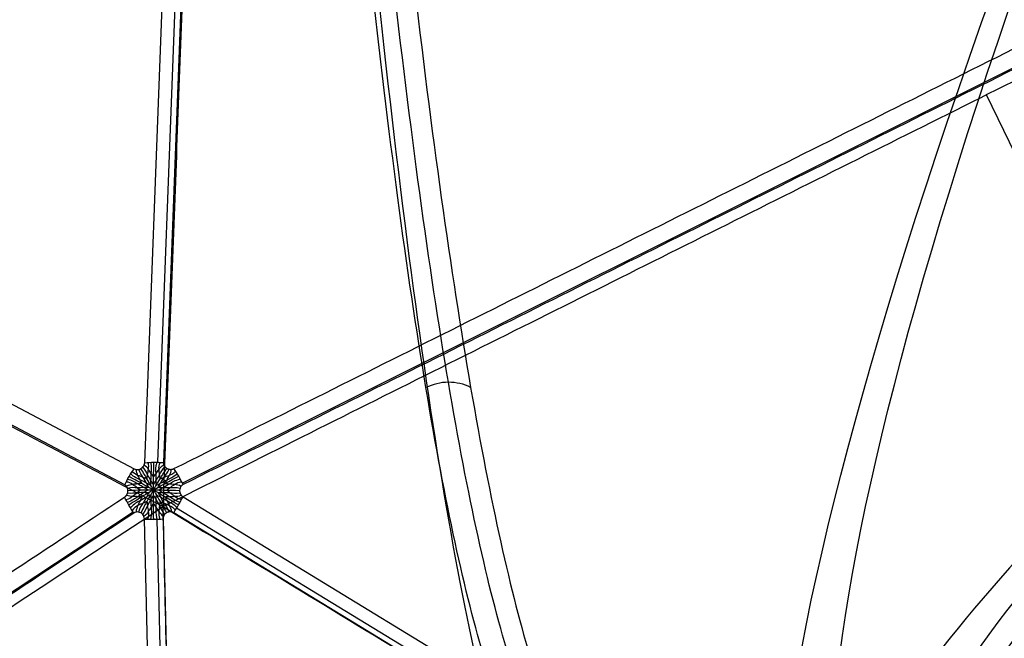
# Model space of a CAD drawing. Header units: millimetres. Extents: x -273 to 273, y -262 to 262.
# Tile 38 of 256: x -100 to -58, y 157 to 184. Entities that reach past the tile are written whole.
import ezdxf

# ---------------------------------------------------------------- set-up
doc = ezdxf.new("R2010")
doc.units = ezdxf.units.MM
doc.header["$MEASUREMENT"] = 0
doc.layers.add('Default', color=7, linetype='Continuous', true_color=0x000000)

# ---------------------------------------------------------------- blocks, each defined once
blk = doc.blocks.new('Block 02')
at = {"layer": 'Default', "color": 7, "true_color": 0xecf1ef}
for p, q in [((-92.186, -54.775, 960.46), (-94.715, -162.139, 984.622)), ((-91.638, -54.77, 960.538), (-94.167, -162.134, 984.7)), ((-93.919, -162.143, 984.686), (-91.39, -54.779, 960.524)), ((-181.291, -105.588, 946.167), (-95.204, -162.448, 984.55)), ((-1.745, -106.535, 960.524), (-93.461, -162.408, 984.686)), ((-1.619, -106.737, 960.538), (-93.334, -162.609, 984.7)), ((-93.059, -163.095, 984.622), (-1.343, -107.223, 960.46)), ((-31.468, -124.628, 963.189), (-58.58, -180.335, 964.944)), ((-95.562, -163.605, 984.349), (-181.078, -208.74, 931.746)), ((-0.796, -209.796, 946.167), (-93.082, -163.673, 984.55)), ((-180.676, -209.428, 931.682), (-95.16, -164.293, 984.285)), ((-94.702, -164.557, 984.285), (-91.032, -261.184, 931.682)), ((-90.491, -261.204, 931.756), (-94.161, -164.577, 984.359)), ((-90.235, -261.188, 931.746), (-93.905, -164.561, 984.349))]:
    blk.add_line(p, q, dxfattribs=at)
at = {"layer": 'Default', "color": 7, "true_color": 0xecf1ef, "extrusion": (0.860486, 0.490405, 0.138084)}
for centre, radius, start, end in [((-291.069, 771.004, -18.617), 202.521, 10.52393, 55.89308), ((-291.069, 771.004, -18.84), 197.521, 10.5983, 55.84855)]:
    blk.add_arc(centre, radius, start, end, dxfattribs=at)
at = {"layer": 'Default', "color": 7, "true_color": 0xecf1ef, "extrusion": (-0.00554, 0.990405, 0.138084)}
for centre, radius, start, end in [((291.069, 771.004, -33.837), 197.521, 124.15145, 169.4017), ((-134.437, 805.366, -34.237), 197.521, 2.46817, 46.6146), ((291.069, 771.004, -34.08), 202.521, 124.10692, 163.62208), ((-134.437, 805.366, -34.491), 202.521, 8.09547, 46.65913)]:
    blk.add_arc(centre, radius, start, end, dxfattribs=at)
at = {"layer": 'Default', "color": 7, "true_color": 0xecf1ef, "extrusion": (0.022976, 0.975342, -0.219501)}
for start, end in [(73.7869, 85.3128), (85.3128, 96.8387)]:
    blk.add_arc((90.312, 922.62, -376.443), 2, start, end, dxfattribs=at)
at = {"layer": 'Default', "color": 7, "true_color": 0xecf1ef, "extrusion": (0.782048, -0.516545, 0.348686)}
for start, end in [(88.2691, 99.795), (99.795, 111.3209)]:
    blk.add_arc((-188.02, 917.241, 352.757), 2, start, end, dxfattribs=at)
at = {"layer": 'Default', "color": 7, "true_color": 0xecf1ef, "extrusion": (0.833183, 0.507569, -0.219501)}
for start, end in [(83.1613, 94.6872), (94.6872, 106.2131)]:
    blk.add_arc((-90.312, 922.62, -376.443), 2, start, end, dxfattribs=at)
at = {"layer": 'Default', "color": 7, "true_color": 0xecf1ef, "extrusion": (0.776866, 0.410024, 0.47787)}
for start, end in [(83.6812, 95.2071), (95.2071, 106.733)]:
    blk.add_arc((-100.304, 939.573, 329.07), 2, start, end, dxfattribs=at)
at = {"layer": 'Default', "color": 7, "true_color": 0xecf1ef, "extrusion": (0.838365, -0.419001, -0.348686)}
for start, end in [(88.2691, 99.795), (99.795, 111.3209)]:
    blk.add_arc((-188.02, 917.241, -352.757), 2, start, end, dxfattribs=at)
at = {"layer": 'Default', "color": 7, "true_color": 0xecf1ef, "extrusion": (-0.033341, 0.877798, 0.47787)}
for start, end in [(73.267, 84.7929), (84.7929, 96.3188)]:
    blk.add_arc((100.304, 939.573, 329.07), 2, start, end, dxfattribs=at)
at = {"layer": 'Default', "color": 7, "true_color": 0xecf1ef}
for points, degree in [([(-91.459, -58.235, 956.138), (-92.689, -110.454, 967.89), (-93.919, -162.673, 979.642)], 2), ([(-95.17, -162.398, 984.549), (-138.214, -133.968, 965.358), (-181.257, -105.538, 946.167)], 2), ([(-181.652, -106.221, 946.039), (-138.608, -134.651, 965.231), (-95.565, -163.081, 984.422)], 2), ([(-177.659, -107.362, 942.306), (-135.789, -135.017, 960.974), (-93.919, -162.673, 979.642)], 2), ([(-93.919, -162.673, 979.642), (-49.311, -135.498, 967.89), (-4.704, -108.323, 956.138)], 2), ([(-94.331, -162.809, 984.779), (-94.362, -162.763, 984.775), (-94.427, -162.661, 984.766), (-94.548, -162.465, 984.732), (-94.647, -162.32, 984.684), (-94.736, -162.243, 984.64)], 3), ([(-94.612, -162.893, 984.746), (-94.604, -162.84, 984.747), (-94.59, -162.724, 984.748), (-94.55, -162.472, 984.733), (-94.534, -162.26, 984.695), (-94.585, -162.135, 984.655)], 3), ([(-94.448, -163.185, 984.756), (-94.445, -163.125, 984.761), (-94.438, -162.998, 984.77), (-94.44, -162.68, 984.771), (-94.404, -162.364, 984.739), (-94.453, -162.132, 984.679)], 3), ([(-94.331, -162.809, 984.779), (-94.299, -162.764, 984.781), (-94.232, -162.662, 984.782), (-94.105, -162.467, 984.767), (-93.998, -162.324, 984.736), (-93.902, -162.247, 984.707)], 3), ([(-94.216, -163.186, 984.775), (-94.219, -163.126, 984.779), (-94.225, -162.999, 984.787), (-94.22, -162.681, 984.788), (-94.247, -162.365, 984.751), (-94.186, -162.134, 984.7)], 3), ([(-94.048, -162.897, 984.791), (-94.056, -162.843, 984.791), (-94.069, -162.727, 984.789), (-94.103, -162.475, 984.768), (-94.111, -162.262, 984.729), (-94.052, -162.138, 984.697)], 3), ([(-177.104, -206.577, 928.473), (-135.512, -184.625, 954.057), (-93.919, -162.673, 979.642)], 2), ([(-94.448, -163.185, 984.756), (-94.501, -163.157, 984.752), (-94.614, -163.098, 984.742), (-94.881, -162.931, 984.7), (-95.158, -162.794, 984.618), (-95.315, -162.623, 984.54)], 3), ([(-94.612, -162.893, 984.746), (-94.661, -162.873, 984.738), (-94.766, -162.825, 984.719), (-94.995, -162.726, 984.661), (-95.173, -162.624, 984.592), (-95.244, -162.51, 984.549)], 3), ([(-94.826, -163.092, 984.699), (-94.849, -163.041, 984.697), (-94.902, -162.932, 984.69), (-95.002, -162.723, 984.659), (-95.065, -162.558, 984.617), (-95.077, -162.437, 984.586)], 3), ([(-94.532, -163.269, 984.737), (-94.56, -163.215, 984.739), (-94.622, -163.102, 984.741), (-94.763, -162.828, 984.725), (-94.918, -162.614, 984.673), (-94.974, -162.438, 984.616)], 3), ([(-94.332, -163.155, 984.77), (-94.365, -163.104, 984.771), (-94.43, -162.993, 984.771), (-94.59, -162.73, 984.752), (-94.684, -162.48, 984.711), (-94.792, -162.335, 984.646)], 3), ([(-94.332, -163.155, 984.77), (-94.299, -163.104, 984.776), (-94.234, -162.994, 984.787), (-94.069, -162.733, 984.794), (-93.968, -162.484, 984.768), (-93.849, -162.34, 984.721)], 3), ([(-94.216, -163.186, 984.775), (-94.162, -163.159, 984.779), (-94.049, -163.101, 984.787), (-93.776, -162.937, 984.788), (-93.488, -162.803, 984.751), (-93.319, -162.635, 984.7)], 3), ([(-94.13, -163.271, 984.77), (-94.103, -163.218, 984.776), (-94.04, -163.106, 984.787), (-93.896, -162.833, 984.794), (-93.732, -162.621, 984.768), (-93.666, -162.446, 984.721)], 3), ([(-94.048, -162.897, 984.791), (-93.999, -162.876, 984.791), (-93.891, -162.83, 984.789), (-93.656, -162.733, 984.768), (-93.468, -162.633, 984.729), (-93.389, -162.52, 984.697)], 3), ([(-4.149, -207.538, 942.306), (-49.034, -185.105, 960.974), (-93.919, -162.673, 979.642)], 2), ([(-90.349, -256.665, 928.473), (-92.134, -209.669, 954.057), (-93.919, -162.673, 979.642)], 2), ([(-93.832, -163.098, 984.779), (-93.808, -163.047, 984.781), (-93.754, -162.939, 984.782), (-93.648, -162.731, 984.767), (-93.578, -162.566, 984.736), (-93.559, -162.445, 984.707)], 3), ([(-94.892, -163.377, 984.656), (-94.933, -163.343, 984.651), (-95.024, -163.271, 984.636), (-95.216, -163.109, 984.59), (-95.382, -162.987, 984.525), (-95.508, -162.967, 984.464)], 3), ([(-94.826, -163.092, 984.699), (-94.881, -163.096, 984.687), (-94.999, -163.099, 984.659), (-95.221, -163.103, 984.588), (-95.386, -163.115, 984.514), (-95.49, -163.152, 984.452)], 3), ([(-94.563, -163.384, 984.719), (-94.613, -163.351, 984.716), (-94.719, -163.281, 984.708), (-94.99, -163.12, 984.665), (-95.235, -162.928, 984.593), (-95.447, -162.853, 984.498)], 3), ([(-94.331, -163.386, 984.745), (-94.394, -163.35, 984.745), (-94.517, -163.279, 984.742), (-94.793, -163.114, 984.711), (-95.111, -162.917, 984.644), (-95.383, -162.738, 984.523)], 3), ([(-94.331, -163.386, 984.745), (-94.268, -163.351, 984.755), (-94.146, -163.281, 984.771), (-93.867, -163.119, 984.785), (-93.54, -162.926, 984.77), (-93.251, -162.75, 984.694)], 3), ([(-94.098, -163.387, 984.756), (-94.048, -163.354, 984.761), (-93.941, -163.285, 984.77), (-93.665, -163.128, 984.771), (-93.409, -162.938, 984.739), (-93.184, -162.865, 984.679)], 3), ([(-93.832, -163.098, 984.779), (-93.776, -163.102, 984.775), (-93.655, -163.107, 984.766), (-93.425, -163.113, 984.732), (-93.25, -163.127, 984.684), (-93.138, -163.165, 984.64)], 3), ([(-93.764, -163.383, 984.746), (-93.722, -163.35, 984.747), (-93.628, -163.279, 984.748), (-93.43, -163.119, 984.733), (-93.254, -162.999, 984.695), (-93.12, -162.981, 984.655)], 3), ([(-94.892, -163.377, 984.656), (-94.933, -163.409, 984.641), (-95.023, -163.475, 984.608), (-95.213, -163.621, 984.518), (-95.378, -163.722, 984.422), (-95.504, -163.726, 984.358)], 3), ([(-94.823, -163.663, 984.62), (-94.878, -163.656, 984.609), (-94.996, -163.646, 984.582), (-95.218, -163.626, 984.515), (-95.384, -163.596, 984.447), (-95.488, -163.544, 984.398)], 3), ([(-94.563, -163.384, 984.719), (-94.612, -163.416, 984.707), (-94.718, -163.482, 984.68), (-94.987, -163.628, 984.594), (-95.231, -163.796, 984.472), (-95.442, -163.844, 984.359)], 3), ([(-94.532, -163.269, 984.737), (-94.592, -163.271, 984.729), (-94.72, -163.271, 984.709), (-95.02, -163.275, 984.641), (-95.273, -163.228, 984.559), (-95.441, -163.247, 984.466)], 3), ([(-94.531, -163.5, 984.705), (-94.591, -163.496, 984.698), (-94.718, -163.492, 984.678), (-95.019, -163.473, 984.614), (-95.271, -163.498, 984.521), (-95.439, -163.456, 984.436)], 3), ([(-94.331, -163.386, 984.745), (-94.404, -163.386, 984.739), (-94.545, -163.385, 984.725), (-94.862, -163.379, 984.667), (-95.191, -163.369, 984.583), (-95.423, -163.353, 984.46)], 3), ([(-94.331, -163.386, 984.745), (-94.394, -163.422, 984.735), (-94.516, -163.491, 984.712), (-94.79, -163.645, 984.637), (-95.106, -163.819, 984.518), (-95.376, -163.961, 984.352)], 3), ([(-94.531, -163.5, 984.705), (-94.558, -163.552, 984.692), (-94.619, -163.662, 984.663), (-94.756, -163.923, 984.572), (-94.91, -164.116, 984.464), (-94.963, -164.27, 984.361)], 3), ([(-94.331, -163.386, 984.745), (-94.367, -163.449, 984.733), (-94.437, -163.57, 984.708), (-94.593, -163.839, 984.625), (-94.753, -164.117, 984.514), (-94.864, -164.309, 984.371)], 3), ([(-94.331, -163.386, 984.745), (-94.268, -163.423, 984.745), (-94.145, -163.493, 984.742), (-93.864, -163.65, 984.711), (-93.535, -163.827, 984.644), (-93.244, -163.973, 984.523)], 3), ([(-94.331, -163.386, 984.745), (-94.294, -163.449, 984.739), (-94.223, -163.571, 984.725), (-94.059, -163.842, 984.667), (-93.886, -164.122, 984.583), (-93.756, -164.315, 984.46)], 3), ([(-94.331, -163.386, 984.745), (-94.331, -163.459, 984.735), (-94.33, -163.599, 984.712), (-94.325, -163.913, 984.637), (-94.318, -164.274, 984.518), (-94.306, -164.579, 984.352)], 3), ([(-94.13, -163.271, 984.77), (-94.07, -163.274, 984.771), (-93.941, -163.275, 984.771), (-93.633, -163.282, 984.752), (-93.37, -163.239, 984.711), (-93.19, -163.259, 984.646)], 3), ([(-94.129, -163.502, 984.737), (-94.069, -163.499, 984.739), (-93.94, -163.497, 984.741), (-93.632, -163.481, 984.725), (-93.369, -163.509, 984.673), (-93.189, -163.469, 984.616)], 3), ([(-94.129, -163.502, 984.737), (-94.101, -163.555, 984.729), (-94.037, -163.665, 984.709), (-93.89, -163.927, 984.641), (-93.723, -164.123, 984.559), (-93.656, -164.277, 984.466)], 3), ([(-94.098, -163.387, 984.756), (-94.048, -163.419, 984.752), (-93.94, -163.487, 984.742), (-93.662, -163.635, 984.7), (-93.404, -163.806, 984.618), (-93.179, -163.857, 984.54)], 3), ([(-93.764, -163.383, 984.746), (-93.721, -163.415, 984.738), (-93.627, -163.483, 984.719), (-93.427, -163.631, 984.661), (-93.25, -163.734, 984.592), (-93.116, -163.739, 984.549)], 3), ([(-93.056, -163.619, 984.549), (-93.086, -163.604, 984.562), (-93.141, -163.562, 984.587), (-93.195, -163.471, 984.618), (-93.208, -163.401, 984.632), (-93.208, -163.365, 984.637)], 3), ([(-94.446, -163.584, 984.7), (-94.499, -163.611, 984.689), (-94.61, -163.666, 984.663), (-94.876, -163.818, 984.577), (-95.152, -163.931, 984.459), (-95.307, -164.075, 984.338)], 3), ([(-94.607, -163.864, 984.611), (-94.656, -163.882, 984.598), (-94.76, -163.924, 984.566), (-94.987, -164.006, 984.483), (-95.164, -164.087, 984.388), (-95.235, -164.186, 984.315)], 3), ([(-94.823, -163.663, 984.62), (-94.846, -163.711, 984.604), (-94.897, -163.814, 984.567), (-94.995, -164.008, 984.48), (-95.056, -164.156, 984.395), (-95.067, -164.264, 984.331)], 3), ([(-94.329, -163.616, 984.705), (-94.361, -163.665, 984.692), (-94.426, -163.773, 984.663), (-94.583, -164.023, 984.572), (-94.674, -164.252, 984.464), (-94.78, -164.376, 984.361)], 3), ([(-94.324, -163.951, 984.62), (-94.355, -163.994, 984.604), (-94.419, -164.091, 984.567), (-94.538, -164.272, 984.48), (-94.636, -164.399, 984.395), (-94.724, -164.462, 984.331)], 3), ([(-94.607, -163.864, 984.611), (-94.598, -163.915, 984.598), (-94.582, -164.027, 984.566), (-94.54, -164.265, 984.483), (-94.522, -164.458, 984.388), (-94.572, -164.568, 984.315)], 3), ([(-94.446, -163.584, 984.7), (-94.442, -163.643, 984.689), (-94.434, -163.768, 984.663), (-94.432, -164.074, 984.577), (-94.393, -164.369, 984.459), (-94.44, -164.576, 984.338)], 3), ([(-94.329, -163.616, 984.705), (-94.296, -163.666, 984.698), (-94.229, -163.775, 984.678), (-94.062, -164.026, 984.614), (-93.958, -164.256, 984.521), (-93.838, -164.381, 984.436)], 3), ([(-94.324, -163.951, 984.62), (-94.292, -163.995, 984.609), (-94.224, -164.092, 984.582), (-94.095, -164.274, 984.515), (-93.986, -164.402, 984.447), (-93.89, -164.467, 984.398)], 3), ([(-94.213, -163.586, 984.719), (-94.216, -163.645, 984.707), (-94.221, -163.769, 984.68), (-94.212, -164.075, 984.594), (-94.236, -164.37, 984.472), (-94.173, -164.577, 984.359)], 3), ([(-94.213, -163.586, 984.719), (-94.16, -163.612, 984.716), (-94.046, -163.67, 984.708), (-93.771, -163.824, 984.665), (-93.482, -163.94, 984.593), (-93.311, -164.086, 984.498)], 3), ([(-94.043, -163.867, 984.656), (-94.05, -163.918, 984.641), (-94.062, -164.03, 984.608), (-94.093, -164.267, 984.518), (-94.098, -164.461, 984.422), (-94.039, -164.571, 984.358)], 3), ([(-94.043, -163.867, 984.656), (-93.993, -163.886, 984.651), (-93.885, -163.929, 984.636), (-93.648, -164.014, 984.59), (-93.46, -164.097, 984.525), (-93.38, -164.196, 984.464)], 3), ([(-93.829, -163.668, 984.699), (-93.773, -163.663, 984.697), (-93.652, -163.654, 984.69), (-93.422, -163.636, 984.659), (-93.247, -163.607, 984.617), (-93.136, -163.557, 984.586)], 3), ([(-93.829, -163.668, 984.699), (-93.805, -163.717, 984.687), (-93.749, -163.821, 984.659), (-93.641, -164.015, 984.588), (-93.569, -164.165, 984.514), (-93.549, -164.273, 984.452)], 3), ([(-0.77, -209.742, 946.167), (-46.913, -186.68, 965.358), (-93.056, -163.619, 984.549)], 2), ([(-95.16, -164.293, 984.285), (-95.132, -164.278, 984.303), (-95.068, -164.259, 984.334), (-94.963, -164.264, 984.364), (-94.895, -164.291, 984.371), (-94.864, -164.309, 984.371)], 3), ([(-94.864, -164.309, 984.371), (-94.833, -164.327, 984.371), (-94.776, -164.373, 984.364), (-94.718, -164.461, 984.334), (-94.703, -164.525, 984.303), (-94.702, -164.557, 984.285)], 3), ([(-93.45, -164.302, 984.422), (-47.307, -187.364, 965.231), (-1.164, -210.425, 946.039)], 2), ([(-80.715, -167.789, 826.273), (-81.003, -167.932, 826.18), (-81.665, -168.083, 826.052), (-82.337, -167.925, 826.073), (-82.635, -167.778, 826.12)], 3)]:
    blk.add_open_spline(points, degree=degree, dxfattribs=at)
for points, knots in [([(-176.362, -205.292, 919.285), (-165.893, -198.59, 913.027), (-155.954, -192.095, 905.647), (-137.598, -179.793, 888.732), (-129.181, -173.987, 879.196), (-114.31, -163.338, 858.117), (-107.915, -158.535, 846.637), (-97.611, -150.249, 822.239), (-93.689, -146.756, 809.301), (-91.15, -144.021, 795.8)], [-879.495751, -879.495751, -879.495751, -879.495751, -837.156731, -837.156731, -794.836471, -794.836471, -752.393429, -752.393429, -709.935271, -709.935271, -709.935271, -709.935271]), ([(-3.407, -206.253, 933.118), (-12.674, -199.442, 925.281), (-21.24, -192.843, 916.422), (-36.538, -180.354, 896.814), (-43.268, -174.464, 886.067), (-54.481, -163.67, 862.902), (-58.916, -158.807, 850.556), (-65.119, -150.429, 824.838), (-66.897, -146.905, 811.443), (-67.227, -144.154, 797.714)], [-879.495751, -879.495751, -879.495751, -879.495751, -837.156729, -837.156729, -794.836466, -794.836466, -752.393422, -752.393422, -709.935271, -709.935271, -709.935271, -709.935271]), ([(-96.104, -145.679, 794.905), (-98.82, -148.605, 809.244), (-107.551, -156.324, 837.038), (-128.02, -171.533, 870.889), (-152.532, -188.402, 896.827), (-169.848, -199.794, 909.464), (-179.036, -205.727, 914.959)], [-1314.671432, -1314.671432, -1314.671432, -1314.671432, -1267.486618, -1220.301793, -1184.913174, -1149.524555, -1149.524555, -1149.524555, -1149.524555]), ([(-0.084, -206.722, 929.272), (-16.348, -194.663, 915.51), (-39.073, -176.205, 887.685), (-57.721, -156.603, 841.019), (-61.843, -148.81, 812.202), (-62.213, -145.867, 797.616)], [-189.353565, -189.353565, -189.353565, -189.353565, -118.576337, -71.391507, -24.206688, -24.206688, -24.206688, -24.206688]), ([(-178.764, -206.283, 914.82), (-169.564, -200.392, 909.31), (-152.231, -189.083, 896.648), (-127.713, -172.34, 870.685), (-107.261, -157.244, 836.843), (-98.542, -149.575, 809.087), (-95.83, -146.662, 794.773)], [0, 0, 0, 0, 35.012928, 70.025856, 116.70976, 163.377353, 163.377353, 163.377353, 163.377353]), ([(-0.337, -207.274, 929.09), (-16.62, -195.301, 915.297), (-39.355, -176.978, 887.432), (-57.987, -157.52, 840.779), (-62.103, -149.777, 812.001), (-62.473, -146.848, 797.441)], [0, 0, 0, 0, 70.213811, 117.023019, 163.815872, 163.815872, 163.815872, 163.815872]), ([(-178.406, -206.805, 914.859), (-169.174, -200.947, 909.357), (-151.775, -189.696, 896.707), (-127.15, -173.022, 870.751), (-106.591, -157.966, 836.886), (-97.827, -150.303, 809.087), (-95.103, -147.391, 794.747)], [-189.353565, -189.353565, -189.353565, -189.353565, -153.964953, -118.576332, -71.391504, -24.206688, -24.206688, -24.206688, -24.206688]), ([(-63.195, -147.568, 797.299), (-62.817, -150.498, 811.887), (-58.663, -158.234, 840.715), (-39.903, -177.642, 887.417), (-17.053, -195.884, 915.282), (-0.702, -207.793, 929.072)], [-1314.671432, -1314.671432, -1314.671432, -1314.671432, -1267.48661, -1220.301788, -1149.524555, -1149.524555, -1149.524555, -1149.524555]), ([(-79.15, -150.949, 795.8), (-80.25, -154.515, 809.301), (-81.313, -159.658, 822.239), (-83.337, -172.725, 846.637), (-84.3, -180.664, 858.117), (-86.087, -198.867, 879.196), (-86.906, -209.06, 888.732), (-88.381, -231.108, 905.647), (-89.038, -242.963, 913.027), (-89.607, -255.38, 919.285)], [709.935271, 709.935271, 709.935271, 709.935271, 752.393422, 752.393422, 794.836466, 794.836466, 837.156729, 837.156729, 879.495751, 879.495751, 879.495751, 879.495751]), ([(-80.092, -156.057, 794.747), (-80.963, -158.919, 805.502), (-82.666, -166.771, 826.517), (-85.299, -186.574, 858.896), (-87.835, -216.265, 889.921), (-89.286, -243.341, 907.523), (-89.895, -257.907, 914.859)], [-1314.671432, -1314.671432, -1314.671432, -1314.671432, -1279.282822, -1243.894204, -1196.709379, -1149.524555, -1149.524555, -1149.524555, -1149.524555]), ([(-79.098, -156.322, 794.773), (-79.973, -159.176, 805.507), (-81.694, -167.004, 826.487), (-84.391, -186.747, 858.834), (-87.037, -216.369, 889.856), (-88.596, -243.406, 907.474), (-89.264, -257.956, 914.82)], [0.016308, 0.016308, 0.016308, 0.016308, 35.008566, 70.017133, 116.695221, 163.37331, 163.37331, 163.37331, 163.37331]), ([(-88.647, -257.914, 914.959), (-87.921, -243.349, 907.632), (-86.257, -216.274, 890.047), (-83.502, -186.584, 859.04), (-80.737, -166.781, 826.671), (-78.992, -158.93, 805.659), (-78.11, -156.068, 794.905)], [-189.353565, -189.353565, -189.353565, -189.353565, -142.168743, -94.983921, -59.595304, -24.206688, -24.206688, -24.206688, -24.206688]), ([(-94.715, -162.139, 984.622), (-94.716, -162.174, 984.63), (-94.73, -162.245, 984.643), (-94.787, -162.339, 984.648), (-94.843, -162.385, 984.642), (-94.874, -162.403, 984.637)], [0, 0, 0, 0, 0.1080622, 0.2161244, 0.3241866, 0.3241866, 0.3241866, 0.3241866]), ([(-94.32, -162.132, 984.694), (-94.328, -162.471, 984.77), (-94.331, -162.851, 984.785), (-94.332, -163.173, 984.771), (-94.332, -163.314, 984.755), (-94.331, -163.386, 984.745)], [-1, -1, -1, -1, -0.666667, -0.333333, 0, 0, 0, 0]), ([(-94.874, -162.403, 984.637), (-94.905, -162.42, 984.632), (-94.973, -162.445, 984.618), (-95.078, -162.443, 984.587), (-95.142, -162.417, 984.562), (-95.17, -162.398, 984.549)], [0, 0, 0, 0, 0.1080622, 0.2161244, 0.3241866, 0.3241866, 0.3241866, 0.3241866]), ([(-94.331, -163.386, 984.745), (-94.368, -163.324, 984.751), (-94.439, -163.201, 984.759), (-94.598, -162.921, 984.753), (-94.761, -162.625, 984.722), (-94.874, -162.403, 984.637)], [0, 0, 0, 0, 0.333333, 0.666667, 1, 1, 1, 1]), ([(-94.331, -163.386, 984.745), (-94.295, -163.324, 984.757), (-94.225, -163.202, 984.776), (-94.064, -162.924, 984.796), (-93.894, -162.63, 984.791), (-93.767, -162.409, 984.726)], [0, 0, 0, 0, 0.333333, 0.666667, 1, 1, 1, 1]), ([(-95.423, -163.353, 984.46), (-95.423, -163.388, 984.455), (-95.434, -163.459, 984.439), (-95.483, -163.549, 984.399), (-95.534, -163.59, 984.366), (-95.562, -163.605, 984.349)], [0, 0, 0, 0, 0.1080622, 0.2161244, 0.3241866, 0.3241866, 0.3241866, 0.3241866]), ([(-94.331, -163.386, 984.745), (-94.258, -163.387, 984.751), (-94.117, -163.387, 984.759), (-93.794, -163.385, 984.753), (-93.456, -163.378, 984.722), (-93.208, -163.365, 984.637)], [0, 0, 0, 0, 0.333333, 0.666667, 1, 1, 1, 1])]:
    blk.add_open_spline(points, degree=3, knots=knots, dxfattribs=at)
for points, weights in [([(-93.767, -162.409, 984.726), (-93.923, -162.319, 984.726), (-93.919, -162.143, 984.686)], [0.999999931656, 0.856671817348, 1]), ([(-93.461, -162.408, 984.686), (-93.611, -162.499, 984.726), (-93.767, -162.409, 984.726)], [1, 0.856671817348, 0.999999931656]), ([(-95.565, -163.081, 984.422), (-95.424, -163.174, 984.485), (-95.423, -163.353, 984.46)], [1, 0.856671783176, 1]), ([(-93.208, -163.365, 984.637), (-93.209, -163.187, 984.662), (-93.059, -163.095, 984.622)], [1, 0.856671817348, 0.999999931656]), ([(-93.905, -164.561, 984.349), (-93.911, -164.403, 984.435), (-93.756, -164.315, 984.46)], [1, 0.856671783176, 1]), ([(-93.756, -164.315, 984.46), (-93.601, -164.227, 984.485), (-93.45, -164.302, 984.422)], [1, 0.856671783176, 1])]:
    blk.add_rational_spline(points, weights, degree=2, dxfattribs=at)

msp = doc.modelspace()

# ---------------------------------------------------------------- block references
at = {"layer": 'Default', "color": 7, "true_color": 0xecf1ef, "extrusion": (0, 0, -1), "rotation": 180}
msp.add_blockref('Block 02', (0, 0, -200), dxfattribs=at)

doc.saveas('drawing.dxf')
